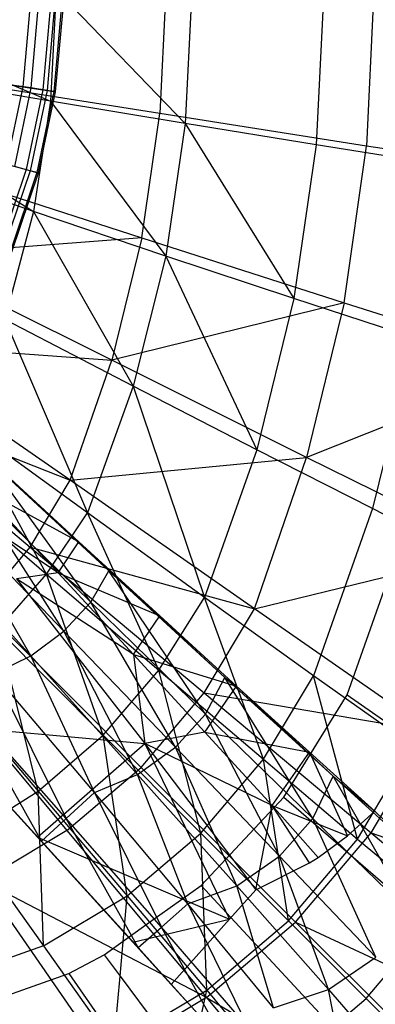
# Model space of a CAD drawing. Extents: x 4.9 to 22.3, y -20.4 to 0.
# Tile 37 of 95: x 16.3 to 17.8, y -15.9 to -11.8. Entities that reach past the tile are written whole.
import ezdxf

# ---------------------------------------------------------------- set-up
doc = ezdxf.new("R2010")
doc.units = 0
doc.header["$LTSCALE"] = 2.54
doc.layers.get('0').update_dxf_attribs({"color": 13, "linetype": 'CONTINUOUS'})

# ---------------------------------------------------------------- blocks, each defined once
blk = doc.blocks.new('AMELIA-10495_B_STL')
at = {"color": 0}
for p, q in [((15.3469, -11.6851, 1.9301), (16.4361, -12.1498, 2.9153)), ((15.3469, -11.6851, 1.9301), (16.4361, -12.1498, 2.9153)), ((16.4599, -11.6851, 2.9153), (16.4361, -12.1498, 2.9153)), ((16.4599, -11.6851, 2.9153), (16.4361, -12.1498, 2.9153)), ((16.4599, -11.6851, 2.9153), (16.9993, -12.2428, 3.4314)), ((16.4599, -11.6851, 2.9153), (16.9993, -12.2428, 3.4314)), ((16.9181, -11.6778, 17.403), (16.893, -12.2002, 17.403)), ((16.9181, -11.6778, 17.403), (16.893, -12.2002, 17.403)), ((17.0265, -11.6851, 3.4314), (16.9993, -12.2428, 3.4314)), ((17.0265, -11.6851, 3.4314), (16.9993, -12.2428, 3.4314)), ((17.5778, -11.6851, 3.9754), (17.5466, -12.3312, 3.9754)), ((17.5778, -11.6851, 3.9754), (17.5466, -12.3312, 3.9754)), ((17.7873, -11.6778, 16.9704), (17.756, -12.3363, 16.9704)), ((17.7873, -11.6778, 16.9704), (17.756, -12.3363, 16.9704)), ((16.3504, -11.7603, 5.0022), (16.321, -12.0892, 5.0022)), ((16.3504, -11.7603, 5.0022), (16.321, -12.0892, 5.0022)), ((16.3837, -11.7613, 6.7235), (16.354, -12.0942, 6.7235)), ((16.3837, -11.7613, 6.7235), (16.354, -12.0942, 6.7235)), ((16.4348, -11.7628, 5.3215), (16.4046, -12.1017, 5.3215)), ((16.4348, -11.7628, 5.3215), (16.4046, -12.1017, 5.3215)), ((16.452, -11.7634, 6.3532), (16.4216, -12.1042, 6.3532)), ((16.452, -11.7634, 6.3532), (16.4216, -12.1042, 6.3532)), ((16.4811, -11.7642, 5.6484), (16.4504, -12.1085, 5.6484)), ((16.4811, -11.7642, 5.6484), (16.4504, -12.1085, 5.6484)), ((16.4577, -12.1096, 5.9785), (16.4884, -11.7644, 5.9785)), ((16.4577, -12.1096, 5.9785), (16.4884, -11.7644, 5.9785)), ((16.4361, -12.1498, 2.9153), (15.3263, -11.9567, 1.9301)), ((15.3263, -11.9567, 1.9301), (16.3646, -12.6097, 2.9153)), ((16.4361, -12.1498, 2.9153), (15.3263, -11.9567, 1.9301)), ((15.3263, -11.9567, 1.9301), (16.3646, -12.6097, 2.9153)), ((16.893, -12.2002, 17.403), (15.966, -12.054, 17.7893)), ((16.893, -12.2002, 17.403), (15.966, -12.054, 17.7893)), ((16.2008, -12.0713, 4.6952), (16.321, -12.0892, 5.0022)), ((16.2008, -12.0713, 4.6952), (16.321, -12.0892, 5.0022)), ((16.321, -12.0892, 5.0022), (16.253, -12.4124, 5.0022)), ((16.321, -12.0892, 5.0022), (16.253, -12.4124, 5.0022)), ((16.354, -12.0942, 6.7235), (16.2555, -12.0794, 7.0865)), ((16.354, -12.0942, 6.7235), (16.2555, -12.0794, 7.0865)), ((16.354, -12.0942, 6.7235), (16.2852, -12.4211, 6.7235)), ((16.354, -12.0942, 6.7235), (16.2852, -12.4211, 6.7235)), ((16.321, -12.0892, 5.0022), (16.4046, -12.1017, 5.3215)), ((16.321, -12.0892, 5.0022), (16.4046, -12.1017, 5.3215)), ((16.4046, -12.1017, 5.3215), (16.3345, -12.4346, 5.3215)), ((16.4046, -12.1017, 5.3215), (16.3345, -12.4346, 5.3215)), ((16.4216, -12.1042, 6.3532), (16.3511, -12.4392, 6.3532)), ((16.4216, -12.1042, 6.3532), (16.3511, -12.4392, 6.3532)), ((16.4216, -12.1042, 6.3532), (16.354, -12.0942, 6.7235)), ((16.4216, -12.1042, 6.3532), (16.354, -12.0942, 6.7235)), ((16.4504, -12.1085, 5.6484), (16.3792, -12.4468, 5.6484)), ((16.4504, -12.1085, 5.6484), (16.3792, -12.4468, 5.6484)), ((16.3863, -12.4488, 5.9785), (16.4577, -12.1096, 5.9785)), ((16.3863, -12.4488, 5.9785), (16.4577, -12.1096, 5.9785)), ((16.4046, -12.1017, 5.3215), (16.4504, -12.1085, 5.6484)), ((16.4046, -12.1017, 5.3215), (16.4504, -12.1085, 5.6484)), ((16.4577, -12.1096, 5.9785), (16.4216, -12.1042, 6.3532)), ((16.4577, -12.1096, 5.9785), (16.4216, -12.1042, 6.3532)), ((16.4504, -12.1085, 5.6484), (16.4577, -12.1096, 5.9785)), ((16.4504, -12.1085, 5.6484), (16.4577, -12.1096, 5.9785)), ((16.4361, -12.1498, 2.9153), (16.3646, -12.6097, 2.9153)), ((16.4361, -12.1498, 2.9153), (16.3646, -12.6097, 2.9153)), ((16.9993, -12.2428, 3.4314), (16.4361, -12.1498, 2.9153)), ((16.4361, -12.1498, 2.9153), (16.9177, -12.7956, 3.4314)), ((16.4361, -12.1498, 2.9153), (16.9177, -12.7956, 3.4314)), ((16.9993, -12.2428, 3.4314), (16.4361, -12.1498, 2.9153)), ((16.3646, -12.6097, 2.9153), (15.2646, -12.2234, 1.9301)), ((16.3646, -12.6097, 2.9153), (15.2646, -12.2234, 1.9301)), ((16.8179, -12.7189, 17.403), (16.893, -12.2002, 17.403)), ((16.8179, -12.7189, 17.403), (16.893, -12.2002, 17.403)), ((17.756, -12.3363, 16.9704), (16.893, -12.2002, 17.403)), ((17.756, -12.3363, 16.9704), (16.893, -12.2002, 17.403)), ((16.9993, -12.2428, 3.4314), (16.9177, -12.7956, 3.4314)), ((16.9993, -12.2428, 3.4314), (16.9177, -12.7956, 3.4314)), ((17.5466, -12.3312, 3.9754), (16.9993, -12.2428, 3.4314)), ((16.9993, -12.2428, 3.4314), (17.4532, -12.9723, 3.9754)), ((16.9993, -12.2428, 3.4314), (17.4532, -12.9723, 3.9754)), ((17.5466, -12.3312, 3.9754), (16.9993, -12.2428, 3.4314)), ((17.5466, -12.3312, 3.9754), (17.4532, -12.9723, 3.9754)), ((17.5466, -12.3312, 3.9754), (17.4532, -12.9723, 3.9754)), ((18.0619, -12.4134, 4.5564), (17.5466, -12.3312, 3.9754)), ((18.0619, -12.4134, 4.5564), (17.5466, -12.3312, 3.9754)), ((17.6623, -12.9903, 16.9704), (17.756, -12.3363, 16.9704)), ((17.6623, -12.9903, 16.9704), (17.756, -12.3363, 16.9704)), ((18.5926, -12.4669, 16.503), (17.756, -12.3363, 16.9704)), ((18.5926, -12.4669, 16.503), (17.756, -12.3363, 16.9704)), ((15.9109, -12.4276, 17.7893), (16.8179, -12.7189, 17.403)), ((15.9109, -12.4276, 17.7893), (16.8179, -12.7189, 17.403)), ((16.3345, -12.4346, 5.3215), (16.2256, -12.7569, 5.3215)), ((16.3345, -12.4346, 5.3215), (16.2256, -12.7569, 5.3215)), ((16.3511, -12.4392, 6.3532), (16.2415, -12.7634, 6.3532)), ((16.3511, -12.4392, 6.3532), (16.2415, -12.7634, 6.3532)), ((16.253, -12.4124, 5.0022), (16.3345, -12.4346, 5.3215)), ((16.253, -12.4124, 5.0022), (16.3345, -12.4346, 5.3215)), ((16.3511, -12.4392, 6.3532), (16.2852, -12.4211, 6.7235)), ((16.3511, -12.4392, 6.3532), (16.2852, -12.4211, 6.7235)), ((16.3345, -12.4346, 5.3215), (16.3792, -12.4468, 5.6484)), ((16.3345, -12.4346, 5.3215), (16.3792, -12.4468, 5.6484)), ((16.3863, -12.4488, 5.9785), (16.3511, -12.4392, 6.3532)), ((16.3863, -12.4488, 5.9785), (16.3511, -12.4392, 6.3532)), ((16.3792, -12.4468, 5.6484), (16.2684, -12.7743, 5.6484)), ((16.3792, -12.4468, 5.6484), (16.2684, -12.7743, 5.6484)), ((16.2753, -12.7771, 5.9785), (16.3863, -12.4488, 5.9785)), ((16.2753, -12.7771, 5.9785), (16.3863, -12.4488, 5.9785)), ((16.3792, -12.4468, 5.6484), (16.3863, -12.4488, 5.9785)), ((16.3792, -12.4468, 5.6484), (16.3863, -12.4488, 5.9785)), ((16.3646, -12.6097, 2.9153), (16.2455, -13.0598, 2.9153)), ((16.3646, -12.6097, 2.9153), (16.2455, -13.0598, 2.9153)), ((16.9177, -12.7956, 3.4314), (16.3646, -12.6097, 2.9153)), ((16.3646, -12.6097, 2.9153), (16.7817, -13.3387, 3.4314)), ((16.9177, -12.7956, 3.4314), (16.3646, -12.6097, 2.9153)), ((16.3646, -12.6097, 2.9153), (16.7817, -13.3387, 3.4314)), ((16.8179, -12.7189, 17.403), (15.8191, -12.7957, 17.7893)), ((16.8179, -12.7189, 17.403), (15.8191, -12.7957, 17.7893)), ((16.8179, -12.7189, 17.403), (16.6926, -13.2302, 17.403)), ((16.8179, -12.7189, 17.403), (16.6926, -13.2302, 17.403)), ((16.8179, -12.7189, 17.403), (17.6623, -12.9903, 16.9704)), ((16.8179, -12.7189, 17.403), (17.6623, -12.9903, 16.9704)), ((16.6926, -13.2302, 17.403), (15.8191, -12.7957, 17.7893)), ((16.6926, -13.2302, 17.403), (15.8191, -12.7957, 17.7893)), ((16.9177, -12.7956, 3.4314), (16.7817, -13.3387, 3.4314)), ((16.9177, -12.7956, 3.4314), (16.7817, -13.3387, 3.4314)), ((17.4532, -12.9723, 3.9754), (16.9177, -12.7956, 3.4314)), ((16.9177, -12.7956, 3.4314), (17.2975, -13.6034, 3.9754)), ((16.9177, -12.7956, 3.4314), (17.2975, -13.6034, 3.9754)), ((17.4532, -12.9723, 3.9754), (16.9177, -12.7956, 3.4314)), ((17.4532, -12.9723, 3.9754), (17.2975, -13.6034, 3.9754)), ((17.4532, -12.9723, 3.9754), (17.2975, -13.6034, 3.9754)), ((17.9565, -13.1364, 4.5564), (17.4532, -12.9723, 3.9754)), ((17.9565, -13.1364, 4.5564), (17.4532, -12.9723, 3.9754)), ((17.6623, -12.9903, 16.9704), (16.6926, -13.2302, 17.403)), ((17.6623, -12.9903, 16.9704), (16.6926, -13.2302, 17.403)), ((17.6623, -12.9903, 16.9704), (17.5062, -13.635, 16.9704)), ((17.6623, -12.9903, 16.9704), (17.5062, -13.635, 16.9704)), ((17.6623, -12.9903, 16.9704), (18.479, -13.2505, 16.503)), ((17.6623, -12.9903, 16.9704), (18.479, -13.2505, 16.503)), ((16.7817, -13.3387, 3.4314), (16.2455, -13.0598, 2.9153)), ((16.2455, -13.0598, 2.9153), (16.5912, -13.867, 3.4314)), ((16.7817, -13.3387, 3.4314), (16.2455, -13.0598, 2.9153)), ((16.2455, -13.0598, 2.9153), (16.5912, -13.867, 3.4314)), ((17.9565, -13.1364, 4.5564), (17.7807, -13.8489, 4.5564)), ((17.9565, -13.1364, 4.5564), (17.7807, -13.8489, 4.5564)), ((16.5179, -13.7308, 17.4026), (15.6909, -13.1558, 17.7891)), ((15.6909, -13.1558, 17.7891), (16.6926, -13.2302, 17.403)), ((15.6909, -13.1558, 17.7891), (16.6926, -13.2302, 17.403)), ((16.5179, -13.7308, 17.4026), (15.6909, -13.1558, 17.7891)), ((16.5179, -13.7308, 17.4026), (16.6926, -13.2302, 17.403)), ((16.5179, -13.7308, 17.4026), (16.6926, -13.2302, 17.403)), ((17.5062, -13.635, 16.9704), (16.6926, -13.2302, 17.403)), ((17.5062, -13.635, 16.9704), (16.6926, -13.2302, 17.403)), ((18.479, -13.2505, 16.503), (17.5062, -13.635, 16.9704)), ((18.479, -13.2505, 16.503), (17.5062, -13.635, 16.9704)), ((16.7817, -13.3387, 3.4314), (16.5912, -13.867, 3.4314)), ((16.7817, -13.3387, 3.4314), (16.5912, -13.867, 3.4314)), ((17.2975, -13.6034, 3.9754), (16.7817, -13.3387, 3.4314)), ((16.7817, -13.3387, 3.4314), (17.0796, -14.2195, 3.9754)), ((17.2975, -13.6034, 3.9754), (16.7817, -13.3387, 3.4314)), ((16.7817, -13.3387, 3.4314), (17.0796, -14.2195, 3.9754)), ((15.5721, -13.3576, 17.7891), (16.5179, -13.7308, 17.4026)), ((15.5721, -13.3576, 17.7891), (16.5179, -13.7308, 17.4026)), ((15.5721, -13.3576, 17.7891), (16.3519, -14.01, 17.4026)), ((15.5721, -13.3576, 17.7891), (16.3519, -14.01, 17.4026)), ((16.5912, -13.867, 3.4314), (16.0788, -13.4954, 2.9153)), ((16.4189, -14.1226, 3.4314), (16.0788, -13.4954, 2.9153)), ((16.5912, -13.867, 3.4314), (16.0788, -13.4954, 2.9153)), ((16.4189, -14.1226, 3.4314), (16.0788, -13.4954, 2.9153)), ((16.6801, -14.1084, 2.9598), (16.1656, -13.6336, 2.4191)), ((16.6042, -14.2388, 2.9135), (16.1656, -13.6336, 2.4191)), ((16.6801, -14.1084, 2.9598), (16.1656, -13.6336, 2.4191)), ((16.6042, -14.2388, 2.9135), (16.1656, -13.6336, 2.4191)), ((16.5179, -13.7308, 17.4026), (17.5062, -13.635, 16.9704)), ((16.5179, -13.7308, 17.4026), (17.5062, -13.635, 16.9704)), ((17.2975, -13.6034, 3.9754), (17.0796, -14.2195, 3.9754)), ((17.2975, -13.6034, 3.9754), (17.0796, -14.2195, 3.9754)), ((17.2885, -14.2665, 16.9698), (17.5062, -13.635, 16.9704)), ((17.2885, -14.2665, 16.9698), (17.5062, -13.635, 16.9704)), ((17.7807, -13.8489, 4.5564), (17.2975, -13.6034, 3.9754)), ((17.7807, -13.8489, 4.5564), (17.2975, -13.6034, 3.9754)), ((18.2898, -14.0228, 16.503), (17.5062, -13.635, 16.9704)), ((18.2898, -14.0228, 16.503), (17.5062, -13.635, 16.9704)), ((16.555, -13.9878, 2.9896), (16.2015, -13.663, 2.6041)), ((16.2015, -13.663, 2.6041), (16.6801, -14.1084, 2.9598)), ((16.2015, -13.663, 2.6041), (16.6801, -14.1084, 2.9598)), ((16.555, -13.9878, 2.9896), (16.2015, -13.663, 2.6041)), ((15.9273, -13.7027, 2.9153), (16.4189, -14.1226, 3.4314)), ((15.9273, -13.7027, 2.9153), (16.4189, -14.1226, 3.4314)), ((16.4921, -14.3596, 2.8778), (16.0941, -13.7411, 2.3671)), ((16.0941, -13.7411, 2.3671), (16.6042, -14.2388, 2.9135)), ((16.4921, -14.3596, 2.8778), (16.0941, -13.7411, 2.3671)), ((16.0941, -13.7411, 2.3671), (16.6042, -14.2388, 2.9135)), ((16.3519, -14.01, 17.4026), (16.5179, -13.7308, 17.4026)), ((16.3519, -14.01, 17.4026), (16.5179, -13.7308, 17.4026)), ((17.2885, -14.2665, 16.9698), (16.5179, -13.7308, 17.4026)), ((17.2885, -14.2665, 16.9698), (16.5179, -13.7308, 17.4026)), ((16.4675, -14.1169, 3.121), (16.1363, -13.7602, 2.7435)), ((16.1363, -13.7602, 2.7435), (16.555, -13.9878, 2.9896)), ((16.1363, -13.7602, 2.7435), (16.555, -13.9878, 2.9896)), ((16.4675, -14.1169, 3.121), (16.1363, -13.7602, 2.7435)), ((16.4921, -14.3596, 2.8778), (15.996, -13.8446, 2.328)), ((16.3545, -14.463, 2.857), (15.996, -13.8446, 2.328)), ((16.4921, -14.3596, 2.8778), (15.996, -13.8446, 2.328)), ((16.3545, -14.463, 2.857), (15.996, -13.8446, 2.328)), ((16.4675, -14.1169, 3.121), (16.0559, -13.8422, 2.883)), ((16.4675, -14.1169, 3.121), (16.0559, -13.8422, 2.883)), ((16.4189, -14.1226, 3.4314), (16.5912, -13.867, 3.4314)), ((16.4189, -14.1226, 3.4314), (16.5912, -13.867, 3.4314)), ((17.0796, -14.2195, 3.9754), (16.5912, -13.867, 3.4314)), ((16.8887, -14.5232, 3.9754), (16.5912, -13.867, 3.4314)), ((16.8887, -14.5232, 3.9754), (16.5912, -13.867, 3.4314)), ((17.0796, -14.2195, 3.9754), (16.5912, -13.867, 3.4314)), ((17.7807, -13.8489, 4.5564), (17.5347, -14.5457, 4.5564)), ((17.7807, -13.8489, 4.5564), (17.5347, -14.5457, 4.5564)), ((18.22, -14.0705, 5.1825), (17.7807, -13.8489, 4.5564)), ((18.22, -14.0705, 5.1825), (17.7807, -13.8489, 4.5564)), ((15.8792, -13.9381, 2.3049), (16.3545, -14.463, 2.857)), ((15.8792, -13.9381, 2.3049), (16.3545, -14.463, 2.857)), ((17.6748, -14.6256, 4.7301), (17.923, -13.9252, 4.7301)), ((17.6748, -14.6256, 4.7301), (17.923, -13.9252, 4.7301)), ((16.4675, -14.1169, 3.121), (16.555, -13.9878, 2.9896)), ((16.4675, -14.1169, 3.121), (16.555, -13.9878, 2.9896)), ((16.8924, -14.2965, 3.3984), (16.555, -13.9878, 2.9896)), ((16.555, -13.9878, 2.9896), (16.6801, -14.1084, 2.9598)), ((16.555, -13.9878, 2.9896), (16.6801, -14.1084, 2.9598)), ((16.555, -13.9878, 2.9896), (17.1641, -14.5527, 3.5442)), ((16.8924, -14.2965, 3.3984), (16.555, -13.9878, 2.9896)), ((16.555, -13.9878, 2.9896), (17.1641, -14.5527, 3.5442)), ((16.1433, -14.2564, 17.4026), (16.3519, -14.01, 17.4026)), ((16.1433, -14.2564, 17.4026), (16.3519, -14.01, 17.4026)), ((16.3519, -14.01, 17.4026), (17.2885, -14.2665, 16.9698)), ((16.3519, -14.01, 17.4026), (17.2885, -14.2665, 16.9698)), ((16.3519, -14.01, 17.4026), (17.0783, -14.6178, 16.9698)), ((16.3519, -14.01, 17.4026), (17.0783, -14.6178, 16.9698)), ((17.2885, -14.2665, 16.9698), (18.2898, -14.0228, 16.503)), ((17.2885, -14.2665, 16.9698), (18.2898, -14.0228, 16.503)), ((16.2156, -14.3537, 3.4314), (16.4189, -14.1226, 3.4314)), ((16.2156, -14.3537, 3.4314), (16.4189, -14.1226, 3.4314)), ((16.4675, -14.1169, 3.121), (16.2936, -14.1418, 3.1679)), ((16.4675, -14.1169, 3.121), (16.2936, -14.1418, 3.1679)), ((16.4189, -14.1226, 3.4314), (16.8887, -14.5232, 3.9754)), ((16.6557, -14.7938, 3.9754), (16.4189, -14.1226, 3.4314)), ((16.4189, -14.1226, 3.4314), (16.8887, -14.5232, 3.9754)), ((16.6557, -14.7938, 3.9754), (16.4189, -14.1226, 3.4314)), ((16.7825, -14.4574, 3.522), (16.4675, -14.1169, 3.121)), ((16.4675, -14.1169, 3.121), (16.8924, -14.2965, 3.3984)), ((16.4675, -14.1169, 3.121), (16.8924, -14.2965, 3.3984)), ((16.7825, -14.4574, 3.522), (16.4675, -14.1169, 3.121)), ((16.6042, -14.2388, 2.9135), (16.6801, -14.1084, 2.9598)), ((16.6042, -14.2388, 2.9135), (16.6801, -14.1084, 2.9598)), ((17.1641, -14.5527, 3.5442), (16.6801, -14.1084, 2.9598)), ((17.0839, -14.706, 3.5034), (16.6801, -14.1084, 2.9598)), ((17.1641, -14.5527, 3.5442), (16.6801, -14.1084, 2.9598)), ((17.0839, -14.706, 3.5034), (16.6801, -14.1084, 2.9598)), ((16.7825, -14.4574, 3.522), (16.2936, -14.1418, 3.1679)), ((16.2936, -14.1418, 3.1679), (16.8296, -14.8281, 3.9202)), ((16.7825, -14.4574, 3.522), (16.2936, -14.1418, 3.1679)), ((16.2936, -14.1418, 3.1679), (16.8296, -14.8281, 3.9202)), ((16.4921, -14.3596, 2.8778), (16.6042, -14.2388, 2.9135)), ((16.4921, -14.3596, 2.8778), (16.6042, -14.2388, 2.9135)), ((16.9581, -14.8445, 3.4707), (16.6042, -14.2388, 2.9135)), ((16.6042, -14.2388, 2.9135), (17.0839, -14.706, 3.5034)), ((16.9581, -14.8445, 3.4707), (16.6042, -14.2388, 2.9135)), ((16.6042, -14.2388, 2.9135), (17.0839, -14.706, 3.5034)), ((16.8887, -14.5232, 3.9754), (17.0796, -14.2195, 3.9754)), ((16.8887, -14.5232, 3.9754), (17.0796, -14.2195, 3.9754)), ((17.5347, -14.5457, 4.5564), (17.0796, -14.2195, 3.9754)), ((17.3256, -14.8943, 4.5564), (17.0796, -14.2195, 3.9754)), ((17.3256, -14.8943, 4.5564), (17.0796, -14.2195, 3.9754)), ((17.5347, -14.5457, 4.5564), (17.0796, -14.2195, 3.9754)), ((16.1433, -14.2564, 17.4026), (16.815, -14.9282, 16.9698)), ((16.1433, -14.2564, 17.4026), (16.815, -14.9282, 16.9698)), ((17.0783, -14.6178, 16.9698), (17.2885, -14.2665, 16.9698)), ((17.0783, -14.6178, 16.9698), (17.2885, -14.2665, 16.9698)), ((18.026, -14.7792, 16.5022), (17.2885, -14.2665, 16.9698)), ((18.026, -14.7792, 16.5022), (17.2885, -14.2665, 16.9698)), ((16.7825, -14.4574, 3.522), (16.8924, -14.2965, 3.3984)), ((16.7825, -14.4574, 3.522), (16.8924, -14.2965, 3.3984)), ((17.2134, -14.5889, 3.8292), (16.8924, -14.2965, 3.3984)), ((17.2134, -14.5889, 3.8292), (16.8924, -14.2965, 3.3984)), ((16.6557, -14.7938, 3.9754), (16.2156, -14.3537, 3.4314)), ((16.385, -15.0268, 3.9754), (16.2156, -14.3537, 3.4314)), ((16.385, -15.0268, 3.9754), (16.2156, -14.3537, 3.4314)), ((16.6557, -14.7938, 3.9754), (16.2156, -14.3537, 3.4314)), ((16.3545, -14.463, 2.857), (16.4921, -14.3596, 2.8778)), ((16.3545, -14.463, 2.857), (16.4921, -14.3596, 2.8778)), ((16.9581, -14.8445, 3.4707), (16.4921, -14.3596, 2.8778)), ((16.7999, -14.9581, 3.4519), (16.4921, -14.3596, 2.8778)), ((16.9581, -14.8445, 3.4707), (16.4921, -14.3596, 2.8778)), ((16.7999, -14.9581, 3.4519), (16.4921, -14.3596, 2.8778)), ((17.0808, -14.7812, 3.9455), (16.7825, -14.4574, 3.522)), ((16.7825, -14.4574, 3.522), (16.8296, -14.8281, 3.9202)), ((16.7825, -14.4574, 3.522), (16.8296, -14.8281, 3.9202)), ((16.7825, -14.4574, 3.522), (17.2134, -14.5889, 3.8292)), ((16.7825, -14.4574, 3.522), (17.2134, -14.5889, 3.8292)), ((17.0808, -14.7812, 3.9455), (16.7825, -14.4574, 3.522)), ((15.8969, -14.465, 17.4026), (16.5047, -15.1914, 16.9698)), ((15.8969, -14.465, 17.4026), (16.5047, -15.1914, 16.9698)), ((16.1999, -14.538, 2.8488), (16.3545, -14.463, 2.857)), ((16.1999, -14.538, 2.8488), (16.3545, -14.463, 2.857)), ((16.6201, -15.0332, 3.4431), (16.3545, -14.463, 2.857)), ((16.3545, -14.463, 2.857), (16.7999, -14.9581, 3.4519)), ((16.6201, -15.0332, 3.4431), (16.3545, -14.463, 2.857)), ((16.3545, -14.463, 2.857), (16.7999, -14.9581, 3.4519)), ((16.6201, -15.0332, 3.4431), (16.1999, -14.538, 2.8488)), ((16.1999, -14.538, 2.8488), (16.5021, -15.1421, 3.4689)), ((16.1999, -14.538, 2.8488), (16.5021, -15.1421, 3.4689)), ((16.6201, -15.0332, 3.4431), (16.1999, -14.538, 2.8488)), ((16.6557, -14.7938, 3.9754), (16.8887, -14.5232, 3.9754)), ((16.6557, -14.7938, 3.9754), (16.8887, -14.5232, 3.9754)), ((17.0641, -15.2023, 4.5564), (16.8887, -14.5232, 3.9754)), ((17.0641, -15.2023, 4.5564), (16.8887, -14.5232, 3.9754)), ((16.8887, -14.5232, 3.9754), (17.3256, -14.8943, 4.5564)), ((16.8887, -14.5232, 3.9754), (17.3256, -14.8943, 4.5564)), ((15.9845, -14.557, 3.4314), (16.385, -15.0268, 3.9754)), ((15.9845, -14.557, 3.4314), (16.385, -15.0268, 3.9754)), ((17.0839, -14.706, 3.5034), (17.1641, -14.5527, 3.5442)), ((17.0839, -14.706, 3.5034), (17.1641, -14.5527, 3.5442)), ((17.1641, -14.5527, 3.5442), (17.2134, -14.5889, 3.8292)), ((17.6164, -14.9654, 4.1695), (17.1641, -14.5527, 3.5442)), ((17.1641, -14.5527, 3.5442), (17.2134, -14.5889, 3.8292)), ((17.5321, -15.1417, 4.134), (17.1641, -14.5527, 3.5442)), ((17.6164, -14.9654, 4.1695), (17.1641, -14.5527, 3.5442)), ((17.5321, -15.1417, 4.134), (17.1641, -14.5527, 3.5442)), ((17.3256, -14.8943, 4.5564), (17.5347, -14.5457, 4.5564)), ((17.3256, -14.8943, 4.5564), (17.5347, -14.5457, 4.5564)), ((17.9483, -14.8392, 5.1825), (17.5347, -14.5457, 4.5564)), ((17.7192, -15.227, 5.1825), (17.5347, -14.5457, 4.5564)), ((17.7192, -15.227, 5.1825), (17.5347, -14.5457, 4.5564)), ((17.9483, -14.8392, 5.1825), (17.5347, -14.5457, 4.5564)), ((16.815, -14.9282, 16.9698), (17.0783, -14.6178, 16.9698)), ((16.815, -14.9282, 16.9698), (17.0783, -14.6178, 16.9698)), ((17.0783, -14.6178, 16.9698), (18.026, -14.7792, 16.5022)), ((17.0783, -14.6178, 16.9698), (18.026, -14.7792, 16.5022)), ((17.0783, -14.6178, 16.9698), (17.7752, -15.2011, 16.5022)), ((17.0783, -14.6178, 16.9698), (17.7752, -15.2011, 16.5022)), ((17.0808, -14.7812, 3.9455), (17.2134, -14.5889, 3.8292)), ((17.0808, -14.7812, 3.9455), (17.2134, -14.5889, 3.8292)), ((17.5175, -14.8643, 4.2812), (17.2134, -14.5889, 3.8292)), ((17.2134, -14.5889, 3.8292), (17.6164, -14.9654, 4.1695)), ((17.5175, -14.8643, 4.2812), (17.2134, -14.5889, 3.8292)), ((17.2134, -14.5889, 3.8292), (17.6164, -14.9654, 4.1695)), ((16.5021, -15.1421, 3.4689), (16.0741, -14.6579, 2.8772)), ((16.3988, -15.2364, 3.5495), (16.0741, -14.6579, 2.8772)), ((16.5021, -15.1421, 3.4689), (16.0741, -14.6579, 2.8772)), ((16.3988, -15.2364, 3.5495), (16.0741, -14.6579, 2.8772)), ((17.4111, -15.0525, 4.7301), (17.6748, -14.6256, 4.7301)), ((17.4111, -15.0525, 4.7301), (17.6748, -14.6256, 4.7301)), ((17.6748, -14.6256, 4.7301), (18.5251, -15.2168, 6.2301)), ((17.6748, -14.6256, 4.7301), (18.5251, -15.2168, 6.2301)), ((16.9581, -14.8445, 3.4707), (17.0839, -14.706, 3.5034)), ((16.9581, -14.8445, 3.4707), (17.0839, -14.706, 3.5034)), ((17.3929, -15.2982, 4.1041), (17.0839, -14.706, 3.5034)), ((17.0839, -14.706, 3.5034), (17.5321, -15.1417, 4.134)), ((17.3929, -15.2982, 4.1041), (17.0839, -14.706, 3.5034)), ((17.0839, -14.706, 3.5034), (17.5321, -15.1417, 4.134)), ((16.382, -15.219, 3.8706), (15.9519, -14.7494, 3.3172)), ((15.9519, -14.7494, 3.3172), (16.8296, -14.8281, 3.9202)), ((15.9519, -14.7494, 3.3172), (16.8296, -14.8281, 3.9202)), ((16.382, -15.219, 3.8706), (15.9519, -14.7494, 3.3172)), ((15.964, -14.762, 2.9648), (16.3988, -15.2364, 3.5495)), ((15.964, -14.762, 2.9648), (16.3988, -15.2364, 3.5495)), ((17.0808, -14.7812, 3.9455), (16.8296, -14.8281, 3.9202)), ((17.0808, -14.7812, 3.9455), (16.8296, -14.8281, 3.9202)), ((17.362, -15.0878, 4.3902), (17.0808, -14.7812, 3.9455)), ((17.0808, -14.7812, 3.9455), (17.5175, -14.8643, 4.2812)), ((17.0808, -14.7812, 3.9455), (17.5175, -14.8643, 4.2812)), ((17.362, -15.0878, 4.3902), (17.0808, -14.7812, 3.9455)), ((17.7752, -15.2011, 16.5022), (18.026, -14.7792, 16.5022)), ((17.7752, -15.2011, 16.5022), (18.026, -14.7792, 16.5022)), ((16.385, -15.0268, 3.9754), (16.6557, -14.7938, 3.9754)), ((16.385, -15.0268, 3.9754), (16.6557, -14.7938, 3.9754)), ((17.0641, -15.2023, 4.5564), (16.6557, -14.7938, 3.9754)), ((16.7562, -15.4637, 4.5564), (16.6557, -14.7938, 3.9754)), ((17.0641, -15.2023, 4.5564), (16.6557, -14.7938, 3.9754)), ((16.7562, -15.4637, 4.5564), (16.6557, -14.7938, 3.9754)), ((16.382, -15.219, 3.8706), (16.8296, -14.8281, 3.9202)), ((16.382, -15.219, 3.8706), (16.8296, -14.8281, 3.9202)), ((16.7999, -14.9581, 3.4519), (16.9581, -14.8445, 3.4707)), ((16.7999, -14.9581, 3.4519), (16.9581, -14.8445, 3.4707)), ((16.8296, -14.8281, 3.9202), (17.2934, -15.4387, 4.7301)), ((17.362, -15.0878, 4.3902), (16.8296, -14.8281, 3.9202)), ((17.362, -15.0878, 4.3902), (16.8296, -14.8281, 3.9202)), ((16.8296, -14.8281, 3.9202), (17.2934, -15.4387, 4.7301)), ((16.8296, -14.8281, 3.9202), (17.1837, -15.5618, 4.7301)), ((16.8296, -14.8281, 3.9202), (17.1837, -15.5618, 4.7301)), ((17.3929, -15.2982, 4.1041), (16.9581, -14.8445, 3.4707)), ((17.2144, -15.4222, 4.0869), (16.9581, -14.8445, 3.4707)), ((17.3929, -15.2982, 4.1041), (16.9581, -14.8445, 3.4707)), ((17.2144, -15.4222, 4.0869), (16.9581, -14.8445, 3.4707)), ((17.362, -15.0878, 4.3902), (17.5175, -14.8643, 4.2812)), ((17.362, -15.0878, 4.3902), (17.5175, -14.8643, 4.2812)), ((17.791, -15.1105, 4.7301), (17.5175, -14.8643, 4.2812)), ((17.5175, -14.8643, 4.2812), (17.6769, -15.2143, 4.7301)), ((17.5175, -14.8643, 4.2812), (17.6769, -15.2143, 4.7301)), ((17.791, -15.1105, 4.7301), (17.5175, -14.8643, 4.2812)), ((17.7192, -15.227, 5.1825), (17.9483, -14.8392, 5.1825)), ((17.7192, -15.227, 5.1825), (17.9483, -14.8392, 5.1825)), ((17.0641, -15.2023, 4.5564), (17.3256, -14.8943, 4.5564)), ((17.0641, -15.2023, 4.5564), (17.3256, -14.8943, 4.5564)), ((17.4305, -15.5687, 5.1825), (17.3256, -14.8943, 4.5564)), ((17.3256, -14.8943, 4.5564), (17.7192, -15.227, 5.1825)), ((17.4305, -15.5687, 5.1825), (17.3256, -14.8943, 4.5564)), ((17.3256, -14.8943, 4.5564), (17.7192, -15.227, 5.1825)), ((16.5047, -15.1914, 16.9698), (16.815, -14.9282, 16.9698)), ((16.5047, -15.1914, 16.9698), (16.815, -14.9282, 16.9698)), ((16.815, -14.9282, 16.9698), (17.4601, -15.5733, 16.5022)), ((16.815, -14.9282, 16.9698), (17.4601, -15.5733, 16.5022)), ((16.6201, -15.0332, 3.4431), (16.7999, -14.9581, 3.4519)), ((16.6201, -15.0332, 3.4431), (16.7999, -14.9581, 3.4519)), ((17.0097, -15.4978, 4.077), (16.7999, -14.9581, 3.4519)), ((16.7999, -14.9581, 3.4519), (17.2144, -15.4222, 4.0869)), ((17.0097, -15.4978, 4.077), (16.7999, -14.9581, 3.4519)), ((16.7999, -14.9581, 3.4519), (17.2144, -15.4222, 4.0869)), ((17.5321, -15.1417, 4.134), (17.6164, -14.9654, 4.1695)), ((17.5321, -15.1417, 4.134), (17.6164, -14.9654, 4.1695)), ((18.036, -15.3452, 4.8331), (17.6164, -14.9654, 4.1695)), ((17.6164, -14.9654, 4.1695), (17.791, -15.1105, 4.7301)), ((17.6164, -14.9654, 4.1695), (17.791, -15.1105, 4.7301)), ((17.9477, -15.5449, 4.8027), (17.6164, -14.9654, 4.1695)), ((18.036, -15.3452, 4.8331), (17.6164, -14.9654, 4.1695)), ((17.9477, -15.5449, 4.8027), (17.6164, -14.9654, 4.1695)), ((16.0814, -15.2177, 3.9754), (16.385, -15.0268, 3.9754)), ((16.0814, -15.2177, 3.9754), (16.385, -15.0268, 3.9754)), ((16.4076, -15.6728, 4.5564), (16.385, -15.0268, 3.9754)), ((16.385, -15.0268, 3.9754), (16.7562, -15.4637, 4.5564)), ((16.4076, -15.6728, 4.5564), (16.385, -15.0268, 3.9754)), ((16.385, -15.0268, 3.9754), (16.7562, -15.4637, 4.5564)), ((16.6201, -15.0332, 3.4431), (16.5021, -15.1421, 3.4689)), ((16.6201, -15.0332, 3.4431), (16.5021, -15.1421, 3.4689)), ((17.0097, -15.4978, 4.077), (16.6201, -15.0332, 3.4431)), ((16.6201, -15.0332, 3.4431), (16.8993, -15.5954, 4.1007)), ((16.6201, -15.0332, 3.4431), (16.8993, -15.5954, 4.1007)), ((17.0097, -15.4978, 4.077), (16.6201, -15.0332, 3.4431)), ((17.0657, -15.4209, 4.7301), (17.4111, -15.0525, 4.7301)), ((17.0657, -15.4209, 4.7301), (17.4111, -15.0525, 4.7301)), ((17.4111, -15.0525, 4.7301), (18.2029, -15.739, 6.2301)), ((17.4111, -15.0525, 4.7301), (18.2029, -15.739, 6.2301)), ((17.2934, -15.4387, 4.7301), (17.362, -15.0878, 4.3902)), ((17.2934, -15.4387, 4.7301), (17.362, -15.0878, 4.3902)), ((17.5181, -15.327, 4.7301), (17.362, -15.0878, 4.3902)), ((17.5181, -15.327, 4.7301), (17.362, -15.0878, 4.3902)), ((17.5539, -15.3044, 4.7301), (17.362, -15.0878, 4.3902)), ((17.362, -15.0878, 4.3902), (17.6769, -15.2143, 4.7301)), ((17.362, -15.0878, 4.3902), (17.6769, -15.2143, 4.7301)), ((17.5539, -15.3044, 4.7301), (17.362, -15.0878, 4.3902)), ((17.6769, -15.2143, 4.7301), (17.791, -15.1105, 4.7301)), ((17.6769, -15.2143, 4.7301), (17.791, -15.1105, 4.7301)), ((17.791, -15.1105, 4.7301), (17.8325, -15.151, 4.7301)), ((17.791, -15.1105, 4.7301), (17.8325, -15.151, 4.7301)), ((16.3988, -15.2364, 3.5495), (16.5021, -15.1421, 3.4689)), ((16.3988, -15.2364, 3.5495), (16.5021, -15.1421, 3.4689)), ((16.8993, -15.5954, 4.1007), (16.5021, -15.1421, 3.4689)), ((16.8023, -15.6797, 4.1745), (16.5021, -15.1421, 3.4689)), ((16.8993, -15.5954, 4.1007), (16.5021, -15.1421, 3.4689)), ((16.8023, -15.6797, 4.1745), (16.5021, -15.1421, 3.4689)), ((17.3929, -15.2982, 4.1041), (17.5321, -15.1417, 4.134)), ((17.3929, -15.2982, 4.1041), (17.5321, -15.1417, 4.134)), ((17.7953, -15.7196, 4.7753), (17.5321, -15.1417, 4.134)), ((17.5321, -15.1417, 4.134), (17.9477, -15.5449, 4.8027)), ((17.7953, -15.7196, 4.7753), (17.5321, -15.1417, 4.134)), ((17.5321, -15.1417, 4.134), (17.9477, -15.5449, 4.8027)), ((16.5047, -15.1914, 16.9698), (16.1533, -15.4016, 16.9698)), ((16.5047, -15.1914, 16.9698), (16.1533, -15.4016, 16.9698)), ((16.5047, -15.1914, 16.9698), (17.088, -15.8884, 16.5022)), ((16.5047, -15.1914, 16.9698), (17.088, -15.8884, 16.5022)), ((16.0814, -15.2177, 3.9754), (16.4076, -15.6728, 4.5564)), ((16.0814, -15.2177, 3.9754), (16.4076, -15.6728, 4.5564)), ((16.7805, -15.657, 4.4648), (16.382, -15.219, 3.8706)), ((16.382, -15.219, 3.8706), (16.3988, -15.2364, 3.5495)), ((16.382, -15.219, 3.8706), (16.3988, -15.2364, 3.5495)), ((16.382, -15.219, 3.8706), (17.1837, -15.5618, 4.7301)), ((16.382, -15.219, 3.8706), (17.1837, -15.5618, 4.7301)), ((16.7805, -15.657, 4.4648), (16.382, -15.219, 3.8706)), ((16.3988, -15.2364, 3.5495), (16.8023, -15.6797, 4.1745)), ((16.3988, -15.2364, 3.5495), (16.8023, -15.6797, 4.1745)), ((16.7562, -15.4637, 4.5564), (17.0641, -15.2023, 4.5564)), ((16.7562, -15.4637, 4.5564), (17.0641, -15.2023, 4.5564)), ((17.4305, -15.5687, 5.1825), (17.0641, -15.2023, 4.5564)), ((17.0889, -15.8574, 5.1825), (17.0641, -15.2023, 4.5564)), ((17.0889, -15.8574, 5.1825), (17.0641, -15.2023, 4.5564)), ((17.4305, -15.5687, 5.1825), (17.0641, -15.2023, 4.5564)), ((17.4305, -15.5687, 5.1825), (17.7192, -15.227, 5.1825)), ((17.4305, -15.5687, 5.1825), (17.7192, -15.227, 5.1825)), ((17.4601, -15.5733, 16.5022), (17.7752, -15.2011, 16.5022)), ((17.4601, -15.5733, 16.5022), (17.7752, -15.2011, 16.5022)), ((17.5539, -15.3044, 4.7301), (17.6769, -15.2143, 4.7301)), ((17.5539, -15.3044, 4.7301), (17.6769, -15.2143, 4.7301)), ((17.7192, -15.227, 5.1825), (18.0697, -15.5202, 5.8504)), ((17.7192, -15.227, 5.1825), (18.0697, -15.5202, 5.8504)), ((17.7752, -15.2011, 16.5022), (19.501, -15.8045, 15.5237)), ((17.7752, -15.2011, 16.5022), (19.501, -15.8045, 15.5237)), ((17.7752, -15.2011, 16.5022), (19.1763, -16.3742, 15.5237)), ((17.7752, -15.2011, 16.5022), (19.1763, -16.3742, 15.5237)), ((17.2144, -15.4222, 4.0869), (17.3929, -15.2982, 4.1041)), ((17.2144, -15.4222, 4.0869), (17.3929, -15.2982, 4.1041)), ((17.7953, -15.7196, 4.7753), (17.3929, -15.2982, 4.1041)), ((17.5969, -15.8543, 4.7594), (17.3929, -15.2982, 4.1041)), ((17.7953, -15.7196, 4.7753), (17.3929, -15.2982, 4.1041)), ((17.5969, -15.8543, 4.7594), (17.3929, -15.2982, 4.1041)), ((17.5181, -15.327, 4.7301), (17.5539, -15.3044, 4.7301)), ((17.5181, -15.327, 4.7301), (17.5539, -15.3044, 4.7301)), ((17.2934, -15.4387, 4.7301), (17.5181, -15.327, 4.7301)), ((17.2934, -15.4387, 4.7301), (17.5181, -15.327, 4.7301)), ((16.666, -16.1392, 16.5022), (16.1533, -15.4016, 16.9698)), ((17.088, -15.8884, 16.5022), (16.1533, -15.4016, 16.9698)), ((16.666, -16.1392, 16.5022), (16.1533, -15.4016, 16.9698)), ((17.088, -15.8884, 16.5022), (16.1533, -15.4016, 16.9698)), ((16.8494, -15.5741, 4.7306), (17.0657, -15.4209, 4.7301)), ((16.8494, -15.5741, 4.7306), (17.0657, -15.4209, 4.7301)), ((17.0097, -15.4978, 4.077), (17.2144, -15.4222, 4.0869)), ((17.0097, -15.4978, 4.077), (17.2144, -15.4222, 4.0869)), ((17.0657, -15.4209, 4.7301), (17.7804, -16.1897, 6.2301)), ((17.0657, -15.4209, 4.7301), (17.7804, -16.1897, 6.2301)), ((17.1837, -15.5618, 4.7301), (17.2934, -15.4387, 4.7301)), ((17.1837, -15.5618, 4.7301), (17.2934, -15.4387, 4.7301)), ((17.3678, -15.9309, 4.7482), (17.2144, -15.4222, 4.0869)), ((17.2144, -15.4222, 4.0869), (17.5969, -15.8543, 4.7594)), ((17.3678, -15.9309, 4.7482), (17.2144, -15.4222, 4.0869)), ((17.2144, -15.4222, 4.0869), (17.5969, -15.8543, 4.7594)), ((16.4076, -15.6728, 4.5564), (16.7562, -15.4637, 4.5564)), ((16.4076, -15.6728, 4.5564), (16.7562, -15.4637, 4.5564)), ((16.727, -15.799, 4.8924), (16.7562, -15.4637, 4.5564)), ((16.727, -15.799, 4.8924), (16.7562, -15.4637, 4.5564)), ((16.7562, -15.4637, 4.5564), (16.8494, -15.5741, 4.7306)), ((16.7562, -15.4637, 4.5564), (16.8494, -15.5741, 4.7306)), ((17.0097, -15.4978, 4.077), (16.8993, -15.5954, 4.1007)), ((17.0097, -15.4978, 4.077), (16.8993, -15.5954, 4.1007)), ((17.3678, -15.9309, 4.7482), (17.0097, -15.4978, 4.077)), ((17.0097, -15.4978, 4.077), (17.2646, -16.0168, 4.7699)), ((17.0097, -15.4978, 4.077), (17.2646, -16.0168, 4.7699)), ((17.3678, -15.9309, 4.7482), (17.0097, -15.4978, 4.077)), ((17.7546, -15.8927, 5.8504), (18.0697, -15.5202, 5.8504)), ((17.7546, -15.8927, 5.8504), (18.0697, -15.5202, 5.8504)), ((16.7805, -15.657, 4.4648), (17.1837, -15.5618, 4.7301)), ((16.7805, -15.657, 4.4648), (17.1837, -15.5618, 4.7301)), ((16.9407, -15.834, 4.7301), (17.1837, -15.5618, 4.7301)), ((16.9407, -15.834, 4.7301), (17.1837, -15.5618, 4.7301)), ((16.6602, -15.7097, 4.7301), (16.8494, -15.5741, 4.7306)), ((16.6602, -15.7097, 4.7301), (16.8494, -15.5741, 4.7306)), ((16.8023, -15.6797, 4.1745), (16.8993, -15.5954, 4.1007)), ((16.8023, -15.6797, 4.1745), (16.8993, -15.5954, 4.1007)), ((16.8494, -15.5741, 4.7306), (17.0889, -15.8574, 5.1825)), ((16.8494, -15.5741, 4.7306), (17.0889, -15.8574, 5.1825)), ((17.2646, -16.0168, 4.7699), (16.8993, -15.5954, 4.1007)), ((17.1736, -16.0907, 4.8373), (16.8993, -15.5954, 4.1007)), ((17.2646, -16.0168, 4.7699), (16.8993, -15.5954, 4.1007)), ((17.1736, -16.0907, 4.8373), (16.8993, -15.5954, 4.1007)), ((17.088, -15.8884, 16.5022), (17.4601, -15.5733, 16.5022)), ((17.088, -15.8884, 16.5022), (17.4601, -15.5733, 16.5022)), ((17.0889, -15.8574, 5.1825), (17.4305, -15.5687, 5.1825)), ((17.0889, -15.8574, 5.1825), (17.4305, -15.5687, 5.1825)), ((17.7546, -15.8927, 5.8504), (17.4305, -15.5687, 5.1825)), ((17.7546, -15.8927, 5.8504), (17.4305, -15.5687, 5.1825)), ((17.4601, -15.5733, 16.5022), (19.1763, -16.3742, 15.5237)), ((17.4601, -15.5733, 16.5022), (19.1763, -16.3742, 15.5237)), ((17.4601, -15.5733, 16.5022), (18.7595, -16.8727, 15.5237)), ((17.4601, -15.5733, 16.5022), (18.7595, -16.8727, 15.5237)), ((16.4076, -15.6728, 4.5564), (15.7108, -15.9189, 4.5564)), ((16.4076, -15.6728, 4.5564), (15.7108, -15.9189, 4.5564)), ((16.4076, -15.6728, 4.5564), (16.7011, -16.0865, 5.1825)), ((16.4076, -15.6728, 4.5564), (16.7011, -16.0865, 5.1825)), ((16.9407, -15.834, 4.7301), (16.7805, -15.657, 4.4648)), ((16.7805, -15.657, 4.4648), (16.8023, -15.6797, 4.1745)), ((16.7805, -15.657, 4.4648), (16.8023, -15.6797, 4.1745)), ((16.9407, -15.834, 4.7301), (16.7805, -15.657, 4.4648)), ((16.8023, -15.6797, 4.1745), (17.1736, -16.0907, 4.8373)), ((16.8023, -15.6797, 4.1745), (17.1736, -16.0907, 4.8373)), ((16.5125, -15.7879, 4.7301), (16.6602, -15.7097, 4.7301)), ((16.5125, -15.7879, 4.7301), (16.6602, -15.7097, 4.7301)), ((16.6602, -15.7097, 4.7301), (16.727, -15.799, 4.8924)), ((16.6602, -15.7097, 4.7301), (16.727, -15.799, 4.8924)), ((17.5969, -15.8543, 4.7594), (17.7953, -15.7196, 4.7753)), ((17.5969, -15.8543, 4.7594), (17.7953, -15.7196, 4.7753)), ((15.8121, -16.0361, 4.7301), (16.5125, -15.7879, 4.7301)), ((15.8121, -16.0361, 4.7301), (16.5125, -15.7879, 4.7301)), ((16.5125, -15.7879, 4.7301), (17.1037, -16.6382, 6.2301)), ((16.5125, -15.7879, 4.7301), (17.1037, -16.6382, 6.2301)), ((16.7011, -16.0865, 5.1825), (16.727, -15.799, 4.8924)), ((16.7011, -16.0865, 5.1825), (16.727, -15.799, 4.8924)), ((16.727, -15.799, 4.8924), (17.2844, -16.5427, 6.2301)), ((16.727, -15.799, 4.8924), (17.2844, -16.5427, 6.2301)), ((17.0406, -15.9438, 4.7301), (16.9407, -15.834, 4.7301)), ((17.0406, -15.9438, 4.7301), (16.9407, -15.834, 4.7301)), ((17.088, -15.8884, 16.5022), (16.666, -16.1392, 16.5022)), ((17.088, -15.8884, 16.5022), (16.666, -16.1392, 16.5022)), ((16.7011, -16.0865, 5.1825), (17.0889, -15.8574, 5.1825)), ((16.7011, -16.0865, 5.1825), (17.0889, -15.8574, 5.1825)), ((16.9594, -16.4583, 5.8504), (17.0889, -15.8574, 5.1825)), ((16.9594, -16.4583, 5.8504), (17.0889, -15.8574, 5.1825)), ((17.088, -15.8884, 16.5022), (18.7595, -16.8727, 15.5237)), ((17.088, -15.8884, 16.5022), (18.7595, -16.8727, 15.5237)), ((17.088, -15.8884, 16.5022), (18.2611, -17.2894, 15.5237)), ((17.088, -15.8884, 16.5022), (18.2611, -17.2894, 15.5237)), ((17.0889, -15.8574, 5.1825), (17.3821, -16.2078, 5.8504)), ((17.0889, -15.8574, 5.1825), (17.3821, -16.2078, 5.8504)), ((17.3678, -15.9309, 4.7482), (17.5969, -15.8543, 4.7594)), ((17.3678, -15.9309, 4.7482), (17.5969, -15.8543, 4.7594)), ((17.3821, -16.2078, 5.8504), (17.7546, -15.8927, 5.8504)), ((17.3821, -16.2078, 5.8504), (17.7546, -15.8927, 5.8504)), ((17.6931, -16.3312, 5.4541), (17.5969, -15.8543, 4.7594)), ((17.5969, -15.8543, 4.7594), (17.9462, -16.2533, 5.467)), ((17.6931, -16.3312, 5.4541), (17.5969, -15.8543, 4.7594)), ((17.5969, -15.8543, 4.7594), (17.9462, -16.2533, 5.467)), ((17.9111, -16.0492, 6.2305), (17.7546, -15.8927, 5.8504)), ((17.9111, -16.0492, 6.2305), (17.7546, -15.8927, 5.8504))]:
    blk.add_line(p, q, dxfattribs=at)

msp = doc.modelspace()

# ---------------------------------------------------------------- block references
at = {"color": 0}
msp.add_blockref('AMELIA-10495_B_STL', (0, 0), dxfattribs=at)

doc.saveas('drawing.dxf')
